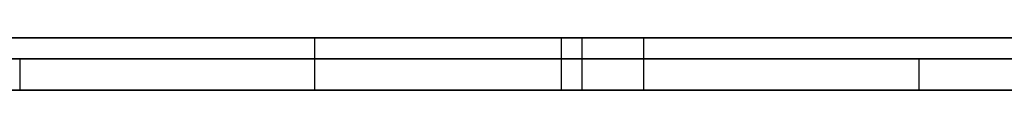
# Model space of a CAD drawing. Extents: x -3.09 to 3.09, y 0 to 2.31.
# Tile 46 of 177: x -2.362838 to -2.35345, y 2.2345 to 2.235. Entities that reach past the tile are written whole.
import ezdxf

# ---------------------------------------------------------------- set-up
doc = ezdxf.new("R2010")
doc.units = 0
doc.layers.get('0').update_dxf_attribs({"linetype": 'CONTINUOUS'})

# ---------------------------------------------------------------- blocks, each defined once
blk = doc.blocks.new('*U1')
at = {"extrusion": (0, 1, 0)}
for p, q in [((3.018, 2.235, -0.83), (-3.018, 2.235, -0.83)), ((-3.018, 2.235, 0.83), (3.018, 2.235, 0.83)), ((-2.798, 2.235, -0.725), (-1.678, 2.235, -0.725)), ((-1.678, 2.235, -0.365), (-2.798, 2.235, -0.365)), ((-2.3894139, 2.235, -0.2792424), (-2.3568915, 2.235, -0.2792424)), ((-2.3574792, 2.235, -0.2040098), (-2.3734466, 2.235, -0.2040098)), ((-2.3576751, 2.235, -0.2654302), (-2.3734466, 2.235, -0.2654302)), ((-2.3734466, 2.235, -0.2176261), (-2.3600262, 2.235, -0.2176261)), ((-1.678, 2.2348, -0.725), (-2.798, 2.2348, -0.725)), ((-2.798, 2.2348, -0.365), (-1.678, 2.2348, -0.365)), ((-2.3542653, 2.2348, -0.5232234), (-2.3943061, 2.2348, -0.5232234)), ((-2.3905102, 2.2348, -0.5401214), (-2.3303877, 2.2348, -0.5401214)), ((-2.3628367, 2.2348, -0.4847745), (-2.3542653, 2.2348, -0.5232234)), ((-2.3943061, 2.2345, -0.5232234), (-2.3542653, 2.2345, -0.5232234)), ((-2.3303877, 2.2345, -0.5401214), (-2.3905102, 2.2345, -0.5401214)), ((-2.3568915, 2.2345, -0.2792424), (-2.3894139, 2.2345, -0.2792424)), ((-2.3734466, 2.2345, -0.2040098), (-2.3574792, 2.2345, -0.2040098)), ((-2.3576751, 2.2345, -0.2654302), (-2.3734466, 2.2345, -0.2654302)), ((-2.3734466, 2.2345, -0.2176261), (-2.3600262, 2.2345, -0.2176261)), ((-2.3542653, 2.2345, -0.5232234), (-2.3628367, 2.2345, -0.4847745))]:
    blk.add_line(p, q, dxfattribs=at)
for p, q in [((3.018, 2.235, -0.83), (-3.018, 2.235, -0.83)), ((-2.798, 2.235, -0.725), (-1.678, 2.235, -0.725)), ((-2.3894139, 2.235, -0.2792424), (-2.3568915, 2.235, -0.2792424)), ((-2.3734466, 2.235, -0.2176261), (-2.3600262, 2.235, -0.2176261)), ((-2.3600262, 2.235, -0.2176261), (-2.3600262, 2.2345, -0.2176261)), ((-2.3600262, 2.235, -0.2176261), (-2.3600262, 2.2345, -0.2176261)), ((-2.3576751, 2.235, -0.2654302), (-2.3576751, 2.2345, -0.2654302)), ((-2.3574792, 2.235, -0.2040098), (-2.3574792, 2.2345, -0.2040098)), ((-2.3568915, 2.235, -0.2792424), (-2.3568915, 2.2345, -0.2792424)), ((-2.3568915, 2.235, -0.2792424), (-2.3568915, 2.2345, -0.2792424)), ((-1.678, 2.2348, -0.725), (-2.798, 2.2348, -0.725)), ((-2.3905102, 2.2348, -0.5401214), (-2.3303877, 2.2348, -0.5401214)), ((-2.3628367, 2.2348, -0.4847745), (-2.3628367, 2.2345, -0.4847745)), ((-2.3303877, 2.2345, -0.5401214), (-2.3905102, 2.2345, -0.5401214)), ((-2.3568915, 2.2345, -0.2792424), (-2.3894139, 2.2345, -0.2792424)), ((-2.3734466, 2.2345, -0.2176261), (-2.3600262, 2.2345, -0.2176261))]:
    blk.add_line(p, q)
at = {"extrusion": (0, 0, -1)}
for p, q in [((-3.018, 2.235, 0.83), (3.018, 2.235, 0.83)), ((-1.678, 2.235, -0.365), (-2.798, 2.235, -0.365)), ((-2.3576751, 2.235, -0.2654302), (-2.3734466, 2.235, -0.2654302)), ((-2.3574792, 2.235, -0.2040098), (-2.3734466, 2.235, -0.2040098)), ((-2.3576751, 2.235, -0.2654302), (-2.3576751, 2.2345, -0.2654302)), ((-2.3574792, 2.235, -0.2040098), (-2.3574792, 2.2345, -0.2040098)), ((-2.798, 2.2348, -0.365), (-1.678, 2.2348, -0.365)), ((-2.3542653, 2.2348, -0.5232234), (-2.3943061, 2.2348, -0.5232234)), ((-2.3542653, 2.2348, -0.5232234), (-2.3542653, 2.2345, -0.5232234)), ((-2.3943061, 2.2345, -0.5232234), (-2.3542653, 2.2345, -0.5232234)), ((-2.3576751, 2.2345, -0.2654302), (-2.3734466, 2.2345, -0.2654302)), ((-2.3734466, 2.2345, -0.2040098), (-2.3574792, 2.2345, -0.2040098))]:
    blk.add_line(p, q, dxfattribs=at)
at = {"extrusion": (0.976041, 0, 0.217589)}
for p, q in [((-2.3628367, 2.2348, -0.4847745), (-2.3542653, 2.2348, -0.5232234)), ((-2.3628367, 2.2348, -0.4847745), (-2.3628367, 2.2345, -0.4847745)), ((-2.3542653, 2.2348, -0.5232234), (-2.3542653, 2.2345, -0.5232234)), ((-2.3542653, 2.2345, -0.5232234), (-2.3628367, 2.2345, -0.4847745))]:
    blk.add_line(p, q, dxfattribs=at)
for points in [[(-2.36003, 2.235, -0.217626), (-2.35982, 2.235, -0.217626), (-2.35962, 2.235, -0.217627), (-2.35942, 2.235, -0.217628), (-2.35922, 2.235, -0.217629), (-2.35902, 2.235, -0.217631), (-2.35882, 2.235, -0.217633), (-2.35862, 2.235, -0.217635), (-2.35843, 2.235, -0.217638), (-2.35823, 2.235, -0.217641), (-2.35803, 2.235, -0.217645), (-2.35784, 2.235, -0.217649), (-2.35765, 2.235, -0.217653), (-2.35745, 2.235, -0.217658), (-2.35726, 2.235, -0.217663), (-2.35707, 2.235, -0.217668), (-2.35688, 2.235, -0.217674), (-2.35669, 2.235, -0.21768), (-2.3565, 2.235, -0.217687), (-2.35631, 2.235, -0.217694), (-2.35612, 2.235, -0.217701), (-2.35594, 2.235, -0.217709), (-2.35575, 2.235, -0.217717), (-2.35557, 2.235, -0.217726), (-2.35538, 2.235, -0.217734), (-2.3552, 2.235, -0.217744), (-2.35501, 2.235, -0.217753), (-2.35483, 2.235, -0.217763), (-2.35465, 2.235, -0.217773), (-2.35447, 2.235, -0.217784), (-2.35429, 2.235, -0.217795), (-2.35411, 2.235, -0.217807), (-2.35393, 2.235, -0.217819), (-2.35376, 2.235, -0.217831), (-2.35358, 2.235, -0.217843), (-2.3534, 2.235, -0.217856)], [(-2.36003, 2.235, -0.217626), (-2.35982, 2.235, -0.217626), (-2.35962, 2.235, -0.217627), (-2.35942, 2.235, -0.217628), (-2.35922, 2.235, -0.217629), (-2.35902, 2.235, -0.217631), (-2.35882, 2.235, -0.217633), (-2.35862, 2.235, -0.217635), (-2.35843, 2.235, -0.217638), (-2.35823, 2.235, -0.217641), (-2.35803, 2.235, -0.217645), (-2.35784, 2.235, -0.217649), (-2.35765, 2.235, -0.217653), (-2.35745, 2.235, -0.217658), (-2.35726, 2.235, -0.217663), (-2.35707, 2.235, -0.217668), (-2.35688, 2.235, -0.217674), (-2.35669, 2.235, -0.21768), (-2.3565, 2.235, -0.217687), (-2.35631, 2.235, -0.217694), (-2.35612, 2.235, -0.217701), (-2.35594, 2.235, -0.217709), (-2.35575, 2.235, -0.217717), (-2.35557, 2.235, -0.217726), (-2.35538, 2.235, -0.217734), (-2.3552, 2.235, -0.217744), (-2.35501, 2.235, -0.217753), (-2.35483, 2.235, -0.217763), (-2.35465, 2.235, -0.217773), (-2.35447, 2.235, -0.217784), (-2.35429, 2.235, -0.217795), (-2.35411, 2.235, -0.217807), (-2.35393, 2.235, -0.217819), (-2.35376, 2.235, -0.217831), (-2.35358, 2.235, -0.217843), (-2.3534, 2.235, -0.217856)], [(-2.35343, 2.235, -0.265338), (-2.35357, 2.235, -0.265344), (-2.35371, 2.235, -0.26535), (-2.35386, 2.235, -0.265356), (-2.354, 2.235, -0.265362), (-2.35415, 2.235, -0.265368), (-2.3543, 2.235, -0.265373), (-2.35445, 2.235, -0.265378), (-2.35459, 2.235, -0.265383), (-2.35474, 2.235, -0.265388), (-2.35489, 2.235, -0.265392), (-2.35504, 2.235, -0.265396), (-2.35519, 2.235, -0.2654), (-2.35534, 2.235, -0.265404), (-2.35549, 2.235, -0.265407), (-2.35564, 2.235, -0.26541), (-2.3558, 2.235, -0.265413), (-2.35595, 2.235, -0.265416), (-2.3561, 2.235, -0.265418), (-2.35626, 2.235, -0.265421), (-2.35641, 2.235, -0.265423), (-2.35657, 2.235, -0.265424), (-2.35673, 2.235, -0.265426), (-2.35688, 2.235, -0.265427), (-2.35704, 2.235, -0.265428), (-2.3572, 2.235, -0.265429), (-2.35736, 2.235, -0.26543), (-2.35752, 2.235, -0.26543), (-2.35768, 2.235, -0.26543)], [(-2.35343, 2.235, -0.265338), (-2.35357, 2.235, -0.265344), (-2.35371, 2.235, -0.26535), (-2.35386, 2.235, -0.265356), (-2.354, 2.235, -0.265362), (-2.35415, 2.235, -0.265368), (-2.3543, 2.235, -0.265373), (-2.35445, 2.235, -0.265378), (-2.35459, 2.235, -0.265383), (-2.35474, 2.235, -0.265388), (-2.35489, 2.235, -0.265392), (-2.35504, 2.235, -0.265396), (-2.35519, 2.235, -0.2654), (-2.35534, 2.235, -0.265404), (-2.35549, 2.235, -0.265407), (-2.35564, 2.235, -0.26541), (-2.3558, 2.235, -0.265413), (-2.35595, 2.235, -0.265416), (-2.3561, 2.235, -0.265418), (-2.35626, 2.235, -0.265421), (-2.35641, 2.235, -0.265423), (-2.35657, 2.235, -0.265424), (-2.35673, 2.235, -0.265426), (-2.35688, 2.235, -0.265427), (-2.35704, 2.235, -0.265428), (-2.3572, 2.235, -0.265429), (-2.35736, 2.235, -0.26543), (-2.35752, 2.235, -0.26543), (-2.35768, 2.235, -0.26543)], [(-2.3533, 2.235, -0.204096), (-2.35356, 2.235, -0.204086), (-2.35381, 2.235, -0.204076), (-2.35407, 2.235, -0.204067), (-2.35432, 2.235, -0.204059), (-2.35458, 2.235, -0.204051), (-2.35484, 2.235, -0.204044), (-2.3551, 2.235, -0.204037), (-2.35536, 2.235, -0.204031), (-2.35562, 2.235, -0.204026), (-2.35588, 2.235, -0.204022), (-2.35615, 2.235, -0.204018), (-2.35641, 2.235, -0.204015), (-2.35668, 2.235, -0.204013), (-2.35694, 2.235, -0.204011), (-2.35721, 2.235, -0.20401), (-2.35748, 2.235, -0.20401)], [(-2.3533, 2.235, -0.204096), (-2.35356, 2.235, -0.204086), (-2.35381, 2.235, -0.204076), (-2.35407, 2.235, -0.204067), (-2.35432, 2.235, -0.204059), (-2.35458, 2.235, -0.204051), (-2.35484, 2.235, -0.204044), (-2.3551, 2.235, -0.204037), (-2.35536, 2.235, -0.204031), (-2.35562, 2.235, -0.204026), (-2.35588, 2.235, -0.204022), (-2.35615, 2.235, -0.204018), (-2.35641, 2.235, -0.204015), (-2.35668, 2.235, -0.204013), (-2.35694, 2.235, -0.204011), (-2.35721, 2.235, -0.20401), (-2.35748, 2.235, -0.20401)], [(-2.35689, 2.235, -0.279242), (-2.35667, 2.235, -0.279242), (-2.35644, 2.235, -0.279242), (-2.35622, 2.235, -0.279241), (-2.35599, 2.235, -0.279239), (-2.35577, 2.235, -0.279237), (-2.35555, 2.235, -0.279235), (-2.35533, 2.235, -0.279233), (-2.35511, 2.235, -0.27923), (-2.35489, 2.235, -0.279226), (-2.35467, 2.235, -0.279223), (-2.35445, 2.235, -0.279218), (-2.35424, 2.235, -0.279214), (-2.35402, 2.235, -0.279209), (-2.3538, 2.235, -0.279203), (-2.35359, 2.235, -0.279198), (-2.35337, 2.235, -0.279192)], [(-2.35689, 2.235, -0.279242), (-2.35667, 2.235, -0.279242), (-2.35644, 2.235, -0.279242), (-2.35622, 2.235, -0.279241), (-2.35599, 2.235, -0.279239), (-2.35577, 2.235, -0.279237), (-2.35555, 2.235, -0.279235), (-2.35533, 2.235, -0.279233), (-2.35511, 2.235, -0.27923), (-2.35489, 2.235, -0.279226), (-2.35467, 2.235, -0.279223), (-2.35445, 2.235, -0.279218), (-2.35424, 2.235, -0.279214), (-2.35402, 2.235, -0.279209), (-2.3538, 2.235, -0.279203), (-2.35359, 2.235, -0.279198), (-2.35337, 2.235, -0.279192)], [(-2.35324, 2.2348, -0.597379), (-2.35352, 2.2348, -0.597464), (-2.3538, 2.2348, -0.597548), (-2.35408, 2.2348, -0.597631), (-2.35437, 2.2348, -0.597713), (-2.35465, 2.2348, -0.597794), (-2.35493, 2.2348, -0.597875), (-2.35522, 2.2348, -0.597954), (-2.3555, 2.2348, -0.598032), (-2.35579, 2.2348, -0.598109), (-2.35607, 2.2348, -0.598185), (-2.35636, 2.2348, -0.59826), (-2.35664, 2.2348, -0.598334), (-2.35693, 2.2348, -0.598407), (-2.35721, 2.2348, -0.598479), (-2.3575, 2.2348, -0.59855), (-2.35779, 2.2348, -0.598619), (-2.35808, 2.2348, -0.598688), (-2.35837, 2.2348, -0.598756), (-2.35865, 2.2348, -0.598823), (-2.35894, 2.2348, -0.598889), (-2.35923, 2.2348, -0.598954), (-2.35952, 2.2348, -0.599017), (-2.35982, 2.2348, -0.59908), (-2.36011, 2.2348, -0.599142), (-2.3604, 2.2348, -0.599203), (-2.36069, 2.2348, -0.599262), (-2.36098, 2.2348, -0.599321), (-2.36128, 2.2348, -0.599379), (-2.36157, 2.2348, -0.599435), (-2.36186, 2.2348, -0.599491), (-2.36216, 2.2348, -0.599545), (-2.36245, 2.2348, -0.599599), (-2.36275, 2.2348, -0.599652), (-2.36304, 2.2348, -0.599703)], [(-2.35324, 2.2348, -0.597379), (-2.35352, 2.2348, -0.597464), (-2.3538, 2.2348, -0.597548), (-2.35408, 2.2348, -0.597631), (-2.35437, 2.2348, -0.597713), (-2.35465, 2.2348, -0.597794), (-2.35493, 2.2348, -0.597875), (-2.35522, 2.2348, -0.597954), (-2.3555, 2.2348, -0.598032), (-2.35579, 2.2348, -0.598109), (-2.35607, 2.2348, -0.598185), (-2.35636, 2.2348, -0.59826), (-2.35664, 2.2348, -0.598334), (-2.35693, 2.2348, -0.598407), (-2.35721, 2.2348, -0.598479), (-2.3575, 2.2348, -0.59855), (-2.35779, 2.2348, -0.598619), (-2.35808, 2.2348, -0.598688), (-2.35837, 2.2348, -0.598756), (-2.35865, 2.2348, -0.598823), (-2.35894, 2.2348, -0.598889), (-2.35923, 2.2348, -0.598954), (-2.35952, 2.2348, -0.599017), (-2.35982, 2.2348, -0.59908), (-2.36011, 2.2348, -0.599142), (-2.3604, 2.2348, -0.599203), (-2.36069, 2.2348, -0.599262), (-2.36098, 2.2348, -0.599321), (-2.36128, 2.2348, -0.599379), (-2.36157, 2.2348, -0.599435), (-2.36186, 2.2348, -0.599491), (-2.36216, 2.2348, -0.599545), (-2.36245, 2.2348, -0.599599), (-2.36275, 2.2348, -0.599652), (-2.36304, 2.2348, -0.599703)], [(-2.36295, 2.2348, -0.616959), (-2.36267, 2.2348, -0.616934), (-2.36239, 2.2348, -0.616909), (-2.36212, 2.2348, -0.616883), (-2.36184, 2.2348, -0.616856), (-2.36157, 2.2348, -0.616828), (-2.36129, 2.2348, -0.6168), (-2.36101, 2.2348, -0.616771), (-2.36074, 2.2348, -0.616741), (-2.36046, 2.2348, -0.616711), (-2.36018, 2.2348, -0.61668), (-2.35991, 2.2348, -0.616648), (-2.35963, 2.2348, -0.616616), (-2.35935, 2.2348, -0.616582), (-2.35908, 2.2348, -0.616549), (-2.3588, 2.2348, -0.616514), (-2.35853, 2.2348, -0.616479), (-2.35825, 2.2348, -0.616443), (-2.35797, 2.2348, -0.616406), (-2.3577, 2.2348, -0.616369), (-2.35742, 2.2348, -0.616331), (-2.35714, 2.2348, -0.616292), (-2.35687, 2.2348, -0.616253), (-2.35659, 2.2348, -0.616212), (-2.35632, 2.2348, -0.616172), (-2.35604, 2.2348, -0.61613), (-2.35576, 2.2348, -0.616088), (-2.35549, 2.2348, -0.616045), (-2.35521, 2.2348, -0.616001), (-2.35494, 2.2348, -0.615957), (-2.35466, 2.2348, -0.615912), (-2.35438, 2.2348, -0.615866), (-2.35411, 2.2348, -0.61582), (-2.35383, 2.2348, -0.615773), (-2.35355, 2.2348, -0.615725), (-2.35328, 2.2348, -0.615676)], [(-2.36295, 2.2348, -0.616959), (-2.36267, 2.2348, -0.616934), (-2.36239, 2.2348, -0.616909), (-2.36212, 2.2348, -0.616883), (-2.36184, 2.2348, -0.616856), (-2.36157, 2.2348, -0.616828), (-2.36129, 2.2348, -0.6168), (-2.36101, 2.2348, -0.616771), (-2.36074, 2.2348, -0.616741), (-2.36046, 2.2348, -0.616711), (-2.36018, 2.2348, -0.61668), (-2.35991, 2.2348, -0.616648), (-2.35963, 2.2348, -0.616616), (-2.35935, 2.2348, -0.616582), (-2.35908, 2.2348, -0.616549), (-2.3588, 2.2348, -0.616514), (-2.35853, 2.2348, -0.616479), (-2.35825, 2.2348, -0.616443), (-2.35797, 2.2348, -0.616406), (-2.3577, 2.2348, -0.616369), (-2.35742, 2.2348, -0.616331), (-2.35714, 2.2348, -0.616292), (-2.35687, 2.2348, -0.616253), (-2.35659, 2.2348, -0.616212), (-2.35632, 2.2348, -0.616172), (-2.35604, 2.2348, -0.61613), (-2.35576, 2.2348, -0.616088), (-2.35549, 2.2348, -0.616045), (-2.35521, 2.2348, -0.616001), (-2.35494, 2.2348, -0.615957), (-2.35466, 2.2348, -0.615912), (-2.35438, 2.2348, -0.615866), (-2.35411, 2.2348, -0.61582), (-2.35383, 2.2348, -0.615773), (-2.35355, 2.2348, -0.615725), (-2.35328, 2.2348, -0.615676)], [(-2.35336, 2.2348, -0.472448), (-2.35348, 2.2348, -0.472399), (-2.3536, 2.2348, -0.47235), (-2.35372, 2.2348, -0.472301), (-2.35384, 2.2348, -0.472253), (-2.35396, 2.2348, -0.472205), (-2.35408, 2.2348, -0.472156), (-2.3542, 2.2348, -0.472108), (-2.35432, 2.2348, -0.47206), (-2.35444, 2.2348, -0.472012), (-2.35456, 2.2348, -0.471964), (-2.35468, 2.2348, -0.471917), (-2.3548, 2.2348, -0.471869), (-2.35491, 2.2348, -0.471822), (-2.35503, 2.2348, -0.471775), (-2.35515, 2.2348, -0.471727), (-2.35527, 2.2348, -0.47168), (-2.35538, 2.2348, -0.471633), (-2.3555, 2.2348, -0.471587), (-2.35562, 2.2348, -0.47154), (-2.35573, 2.2348, -0.471493), (-2.35585, 2.2348, -0.471447), (-2.35596, 2.2348, -0.471401), (-2.35608, 2.2348, -0.471354), (-2.35619, 2.2348, -0.471308), (-2.35631, 2.2348, -0.471262), (-2.35642, 2.2348, -0.471216), (-2.35653, 2.2348, -0.471171), (-2.35665, 2.2348, -0.471125), (-2.35676, 2.2348, -0.47108), (-2.35687, 2.2348, -0.471034), (-2.35699, 2.2348, -0.470989), (-2.3571, 2.2348, -0.470944), (-2.35721, 2.2348, -0.470899), (-2.35732, 2.2348, -0.470854), (-2.35743, 2.2348, -0.470809), (-2.35755, 2.2348, -0.470764), (-2.35766, 2.2348, -0.470719), (-2.35777, 2.2348, -0.470674), (-2.35789, 2.2348, -0.470629), (-2.358, 2.2348, -0.470584), (-2.35812, 2.2348, -0.470539), (-2.35824, 2.2348, -0.470494), (-2.35835, 2.2348, -0.470448), (-2.35847, 2.2348, -0.470403), (-2.35859, 2.2348, -0.470358), (-2.35871, 2.2348, -0.470312), (-2.35883, 2.2348, -0.470267), (-2.35895, 2.2348, -0.470222), (-2.35907, 2.2348, -0.470176), (-2.35919, 2.2348, -0.470131), (-2.35931, 2.2348, -0.470085), (-2.35943, 2.2348, -0.470039), (-2.35956, 2.2348, -0.469994), (-2.35968, 2.2348, -0.469948), (-2.3598, 2.2348, -0.469902), (-2.35993, 2.2348, -0.469857), (-2.36005, 2.2348, -0.469811), (-2.36018, 2.2348, -0.469765), (-2.36031, 2.2348, -0.469719), (-2.36043, 2.2348, -0.469673), (-2.36056, 2.2348, -0.469627), (-2.36069, 2.2348, -0.469581), (-2.36082, 2.2348, -0.469535), (-2.36095, 2.2348, -0.469489), (-2.36108, 2.2348, -0.469443), (-2.36121, 2.2348, -0.469397), (-2.36134, 2.2348, -0.469351), (-2.36147, 2.2348, -0.469304), (-2.36161, 2.2348, -0.469258), (-2.36174, 2.2348, -0.469212), (-2.36187, 2.2348, -0.469165), (-2.36201, 2.2348, -0.469119), (-2.36214, 2.2348, -0.469072), (-2.36228, 2.2348, -0.469026), (-2.36241, 2.2348, -0.468979), (-2.36255, 2.2348, -0.468933), (-2.36269, 2.2348, -0.468886), (-2.36283, 2.2348, -0.46884), (-2.36297, 2.2348, -0.468793)], [(-2.35336, 2.2348, -0.472448), (-2.35348, 2.2348, -0.472399), (-2.3536, 2.2348, -0.47235), (-2.35372, 2.2348, -0.472301), (-2.35384, 2.2348, -0.472253), (-2.35396, 2.2348, -0.472205), (-2.35408, 2.2348, -0.472156), (-2.3542, 2.2348, -0.472108), (-2.35432, 2.2348, -0.47206), (-2.35444, 2.2348, -0.472012), (-2.35456, 2.2348, -0.471964), (-2.35468, 2.2348, -0.471917), (-2.3548, 2.2348, -0.471869), (-2.35491, 2.2348, -0.471822), (-2.35503, 2.2348, -0.471775), (-2.35515, 2.2348, -0.471727), (-2.35527, 2.2348, -0.47168), (-2.35538, 2.2348, -0.471633), (-2.3555, 2.2348, -0.471587), (-2.35562, 2.2348, -0.47154), (-2.35573, 2.2348, -0.471493), (-2.35585, 2.2348, -0.471447), (-2.35596, 2.2348, -0.471401), (-2.35608, 2.2348, -0.471354), (-2.35619, 2.2348, -0.471308), (-2.35631, 2.2348, -0.471262), (-2.35642, 2.2348, -0.471216), (-2.35653, 2.2348, -0.471171), (-2.35665, 2.2348, -0.471125), (-2.35676, 2.2348, -0.47108), (-2.35687, 2.2348, -0.471034), (-2.35699, 2.2348, -0.470989), (-2.3571, 2.2348, -0.470944), (-2.35721, 2.2348, -0.470899), (-2.35732, 2.2348, -0.470854), (-2.35743, 2.2348, -0.470809), (-2.35755, 2.2348, -0.470764), (-2.35766, 2.2348, -0.470719), (-2.35777, 2.2348, -0.470674), (-2.35789, 2.2348, -0.470629), (-2.358, 2.2348, -0.470584), (-2.35812, 2.2348, -0.470539), (-2.35824, 2.2348, -0.470494), (-2.35835, 2.2348, -0.470448), (-2.35847, 2.2348, -0.470403), (-2.35859, 2.2348, -0.470358), (-2.35871, 2.2348, -0.470312), (-2.35883, 2.2348, -0.470267), (-2.35895, 2.2348, -0.470222), (-2.35907, 2.2348, -0.470176), (-2.35919, 2.2348, -0.470131), (-2.35931, 2.2348, -0.470085), (-2.35943, 2.2348, -0.470039), (-2.35956, 2.2348, -0.469994), (-2.35968, 2.2348, -0.469948), (-2.3598, 2.2348, -0.469902), (-2.35993, 2.2348, -0.469857), (-2.36005, 2.2348, -0.469811), (-2.36018, 2.2348, -0.469765), (-2.36031, 2.2348, -0.469719), (-2.36043, 2.2348, -0.469673), (-2.36056, 2.2348, -0.469627), (-2.36069, 2.2348, -0.469581), (-2.36082, 2.2348, -0.469535), (-2.36095, 2.2348, -0.469489), (-2.36108, 2.2348, -0.469443), (-2.36121, 2.2348, -0.469397), (-2.36134, 2.2348, -0.469351), (-2.36147, 2.2348, -0.469304), (-2.36161, 2.2348, -0.469258), (-2.36174, 2.2348, -0.469212), (-2.36187, 2.2348, -0.469165), (-2.36201, 2.2348, -0.469119), (-2.36214, 2.2348, -0.469072), (-2.36228, 2.2348, -0.469026), (-2.36241, 2.2348, -0.468979), (-2.36255, 2.2348, -0.468933), (-2.36269, 2.2348, -0.468886), (-2.36283, 2.2348, -0.46884), (-2.36297, 2.2348, -0.468793)], [(-2.36315, 2.2345, -0.599722), (-2.36271, 2.2345, -0.599645), (-2.36226, 2.2345, -0.599565), (-2.36182, 2.2345, -0.599483), (-2.36138, 2.2345, -0.599399), (-2.36094, 2.2345, -0.599312), (-2.3605, 2.2345, -0.599223), (-2.36006, 2.2345, -0.599132), (-2.35962, 2.2345, -0.599039), (-2.35919, 2.2345, -0.598943), (-2.35875, 2.2345, -0.598845), (-2.35832, 2.2345, -0.598744), (-2.35788, 2.2345, -0.598642), (-2.35745, 2.2345, -0.598537), (-2.35702, 2.2345, -0.598429), (-2.35659, 2.2345, -0.59832), (-2.35616, 2.2345, -0.598208), (-2.35573, 2.2345, -0.598094), (-2.3553, 2.2345, -0.597977), (-2.35487, 2.2345, -0.597858), (-2.35445, 2.2345, -0.597737), (-2.35402, 2.2345, -0.597614), (-2.3536, 2.2345, -0.597488), (-2.35318, 2.2345, -0.59736)], [(-2.36315, 2.2345, -0.599722), (-2.36271, 2.2345, -0.599645), (-2.36226, 2.2345, -0.599565), (-2.36182, 2.2345, -0.599483), (-2.36138, 2.2345, -0.599399), (-2.36094, 2.2345, -0.599312), (-2.3605, 2.2345, -0.599223), (-2.36006, 2.2345, -0.599132), (-2.35962, 2.2345, -0.599039), (-2.35919, 2.2345, -0.598943), (-2.35875, 2.2345, -0.598845), (-2.35832, 2.2345, -0.598744), (-2.35788, 2.2345, -0.598642), (-2.35745, 2.2345, -0.598537), (-2.35702, 2.2345, -0.598429), (-2.35659, 2.2345, -0.59832), (-2.35616, 2.2345, -0.598208), (-2.35573, 2.2345, -0.598094), (-2.3553, 2.2345, -0.597977), (-2.35487, 2.2345, -0.597858), (-2.35445, 2.2345, -0.597737), (-2.35402, 2.2345, -0.597614), (-2.3536, 2.2345, -0.597488), (-2.35318, 2.2345, -0.59736)], [(-2.35309, 2.2345, -0.615643), (-2.3535, 2.2345, -0.615716), (-2.35392, 2.2345, -0.615788), (-2.35434, 2.2345, -0.615858), (-2.35475, 2.2345, -0.615927), (-2.35517, 2.2345, -0.615994), (-2.35558, 2.2345, -0.616059), (-2.356, 2.2345, -0.616123), (-2.35641, 2.2345, -0.616186), (-2.35683, 2.2345, -0.616247), (-2.35724, 2.2345, -0.616306), (-2.35766, 2.2345, -0.616363), (-2.35807, 2.2345, -0.61642), (-2.35849, 2.2345, -0.616474), (-2.3589, 2.2345, -0.616527), (-2.35932, 2.2345, -0.616578), (-2.35974, 2.2345, -0.616628), (-2.36015, 2.2345, -0.616676), (-2.36057, 2.2345, -0.616723), (-2.36098, 2.2345, -0.616768), (-2.3614, 2.2345, -0.616811), (-2.36181, 2.2345, -0.616853), (-2.36223, 2.2345, -0.616893), (-2.36264, 2.2345, -0.616932), (-2.36306, 2.2345, -0.616969)], [(-2.35309, 2.2345, -0.615643), (-2.3535, 2.2345, -0.615716), (-2.35392, 2.2345, -0.615788), (-2.35434, 2.2345, -0.615858), (-2.35475, 2.2345, -0.615927), (-2.35517, 2.2345, -0.615994), (-2.35558, 2.2345, -0.616059), (-2.356, 2.2345, -0.616123), (-2.35641, 2.2345, -0.616186), (-2.35683, 2.2345, -0.616247), (-2.35724, 2.2345, -0.616306), (-2.35766, 2.2345, -0.616363), (-2.35807, 2.2345, -0.61642), (-2.35849, 2.2345, -0.616474), (-2.3589, 2.2345, -0.616527), (-2.35932, 2.2345, -0.616578), (-2.35974, 2.2345, -0.616628), (-2.36015, 2.2345, -0.616676), (-2.36057, 2.2345, -0.616723), (-2.36098, 2.2345, -0.616768), (-2.3614, 2.2345, -0.616811), (-2.36181, 2.2345, -0.616853), (-2.36223, 2.2345, -0.616893), (-2.36264, 2.2345, -0.616932), (-2.36306, 2.2345, -0.616969)], [(-2.36302, 2.2345, -0.468776), (-2.36281, 2.2345, -0.468846), (-2.3626, 2.2345, -0.468916), (-2.3624, 2.2345, -0.468986), (-2.36219, 2.2345, -0.469056), (-2.36199, 2.2345, -0.469126), (-2.36179, 2.2345, -0.469196), (-2.36159, 2.2345, -0.469265), (-2.36139, 2.2345, -0.469335), (-2.36119, 2.2345, -0.469404), (-2.36099, 2.2345, -0.469474), (-2.3608, 2.2345, -0.469543), (-2.3606, 2.2345, -0.469612), (-2.36041, 2.2345, -0.469681), (-2.36022, 2.2345, -0.46975), (-2.36003, 2.2345, -0.469819), (-2.35984, 2.2345, -0.469888), (-2.35965, 2.2345, -0.469957), (-2.35947, 2.2345, -0.470026), (-2.35928, 2.2345, -0.470094), (-2.3591, 2.2345, -0.470163), (-2.35892, 2.2345, -0.470231), (-2.35874, 2.2345, -0.4703), (-2.35856, 2.2345, -0.470368), (-2.35838, 2.2345, -0.470436), (-2.35821, 2.2345, -0.470504), (-2.35803, 2.2345, -0.470572), (-2.35786, 2.2345, -0.47064), (-2.35769, 2.2345, -0.470707), (-2.35752, 2.2345, -0.470775), (-2.35735, 2.2345, -0.470843), (-2.35718, 2.2345, -0.47091), (-2.35701, 2.2345, -0.470978), (-2.35684, 2.2345, -0.471046), (-2.35667, 2.2345, -0.471114), (-2.3565, 2.2345, -0.471183), (-2.35633, 2.2345, -0.471252), (-2.35616, 2.2345, -0.471321), (-2.35599, 2.2345, -0.47139), (-2.35581, 2.2345, -0.47146), (-2.35564, 2.2345, -0.47153), (-2.35547, 2.2345, -0.4716), (-2.35529, 2.2345, -0.471671), (-2.35511, 2.2345, -0.471742), (-2.35494, 2.2345, -0.471813), (-2.35476, 2.2345, -0.471884), (-2.35458, 2.2345, -0.471955), (-2.3544, 2.2345, -0.472027), (-2.35422, 2.2345, -0.472099), (-2.35404, 2.2345, -0.472172), (-2.35386, 2.2345, -0.472245), (-2.35368, 2.2345, -0.472318), (-2.3535, 2.2345, -0.472391), (-2.35331, 2.2345, -0.472464)], [(-2.36302, 2.2345, -0.468776), (-2.36281, 2.2345, -0.468846), (-2.3626, 2.2345, -0.468916), (-2.3624, 2.2345, -0.468986), (-2.36219, 2.2345, -0.469056), (-2.36199, 2.2345, -0.469126), (-2.36179, 2.2345, -0.469196), (-2.36159, 2.2345, -0.469265), (-2.36139, 2.2345, -0.469335), (-2.36119, 2.2345, -0.469404), (-2.36099, 2.2345, -0.469474), (-2.3608, 2.2345, -0.469543), (-2.3606, 2.2345, -0.469612), (-2.36041, 2.2345, -0.469681), (-2.36022, 2.2345, -0.46975), (-2.36003, 2.2345, -0.469819), (-2.35984, 2.2345, -0.469888), (-2.35965, 2.2345, -0.469957), (-2.35947, 2.2345, -0.470026), (-2.35928, 2.2345, -0.470094), (-2.3591, 2.2345, -0.470163), (-2.35892, 2.2345, -0.470231), (-2.35874, 2.2345, -0.4703), (-2.35856, 2.2345, -0.470368), (-2.35838, 2.2345, -0.470436), (-2.35821, 2.2345, -0.470504), (-2.35803, 2.2345, -0.470572), (-2.35786, 2.2345, -0.47064), (-2.35769, 2.2345, -0.470707), (-2.35752, 2.2345, -0.470775), (-2.35735, 2.2345, -0.470843), (-2.35718, 2.2345, -0.47091), (-2.35701, 2.2345, -0.470978), (-2.35684, 2.2345, -0.471046), (-2.35667, 2.2345, -0.471114), (-2.3565, 2.2345, -0.471183), (-2.35633, 2.2345, -0.471252), (-2.35616, 2.2345, -0.471321), (-2.35599, 2.2345, -0.47139), (-2.35581, 2.2345, -0.47146), (-2.35564, 2.2345, -0.47153), (-2.35547, 2.2345, -0.4716), (-2.35529, 2.2345, -0.471671), (-2.35511, 2.2345, -0.471742), (-2.35494, 2.2345, -0.471813), (-2.35476, 2.2345, -0.471884), (-2.35458, 2.2345, -0.471955), (-2.3544, 2.2345, -0.472027), (-2.35422, 2.2345, -0.472099), (-2.35404, 2.2345, -0.472172), (-2.35386, 2.2345, -0.472245), (-2.35368, 2.2345, -0.472318), (-2.3535, 2.2345, -0.472391), (-2.35331, 2.2345, -0.472464)], [(-2.36003, 2.2345, -0.217626), (-2.35972, 2.2345, -0.217627), (-2.35942, 2.2345, -0.217628), (-2.35912, 2.2345, -0.21763), (-2.35882, 2.2345, -0.217633), (-2.35852, 2.2345, -0.217637), (-2.35823, 2.2345, -0.217641), (-2.35793, 2.2345, -0.217647), (-2.35764, 2.2345, -0.217653), (-2.35735, 2.2345, -0.217661), (-2.35706, 2.2345, -0.217669), (-2.35677, 2.2345, -0.217678), (-2.35649, 2.2345, -0.217687), (-2.35621, 2.2345, -0.217698), (-2.35593, 2.2345, -0.217709), (-2.35565, 2.2345, -0.217722), (-2.35537, 2.2345, -0.217735), (-2.35509, 2.2345, -0.217749), (-2.35482, 2.2345, -0.217764), (-2.35455, 2.2345, -0.21778), (-2.35428, 2.2345, -0.217796), (-2.35401, 2.2345, -0.217814), (-2.35374, 2.2345, -0.217832), (-2.35348, 2.2345, -0.217851), (-2.35321, 2.2345, -0.217871)], [(-2.36003, 2.2345, -0.217626), (-2.35972, 2.2345, -0.217627), (-2.35942, 2.2345, -0.217628), (-2.35912, 2.2345, -0.21763), (-2.35882, 2.2345, -0.217633), (-2.35852, 2.2345, -0.217637), (-2.35823, 2.2345, -0.217641), (-2.35793, 2.2345, -0.217647), (-2.35764, 2.2345, -0.217653), (-2.35735, 2.2345, -0.217661), (-2.35706, 2.2345, -0.217669), (-2.35677, 2.2345, -0.217678), (-2.35649, 2.2345, -0.217687), (-2.35621, 2.2345, -0.217698), (-2.35593, 2.2345, -0.217709), (-2.35565, 2.2345, -0.217722), (-2.35537, 2.2345, -0.217735), (-2.35509, 2.2345, -0.217749), (-2.35482, 2.2345, -0.217764), (-2.35455, 2.2345, -0.21778), (-2.35428, 2.2345, -0.217796), (-2.35401, 2.2345, -0.217814), (-2.35374, 2.2345, -0.217832), (-2.35348, 2.2345, -0.217851), (-2.35321, 2.2345, -0.217871)], [(-2.35334, 2.2345, -0.265334), (-2.35356, 2.2345, -0.265344), (-2.35378, 2.2345, -0.265353), (-2.354, 2.2345, -0.265362), (-2.35422, 2.2345, -0.26537), (-2.35444, 2.2345, -0.265378), (-2.35466, 2.2345, -0.265385), (-2.35488, 2.2345, -0.265392), (-2.35511, 2.2345, -0.265398), (-2.35534, 2.2345, -0.265403), (-2.35556, 2.2345, -0.265409), (-2.35579, 2.2345, -0.265413), (-2.35602, 2.2345, -0.265417), (-2.35626, 2.2345, -0.265421), (-2.35649, 2.2345, -0.265424), (-2.35672, 2.2345, -0.265426), (-2.35696, 2.2345, -0.265428), (-2.3572, 2.2345, -0.265429), (-2.35744, 2.2345, -0.26543), (-2.35768, 2.2345, -0.26543)], [(-2.35334, 2.2345, -0.265334), (-2.35356, 2.2345, -0.265344), (-2.35378, 2.2345, -0.265353), (-2.354, 2.2345, -0.265362), (-2.35422, 2.2345, -0.26537), (-2.35444, 2.2345, -0.265378), (-2.35466, 2.2345, -0.265385), (-2.35488, 2.2345, -0.265392), (-2.35511, 2.2345, -0.265398), (-2.35534, 2.2345, -0.265403), (-2.35556, 2.2345, -0.265409), (-2.35579, 2.2345, -0.265413), (-2.35602, 2.2345, -0.265417), (-2.35626, 2.2345, -0.265421), (-2.35649, 2.2345, -0.265424), (-2.35672, 2.2345, -0.265426), (-2.35696, 2.2345, -0.265428), (-2.3572, 2.2345, -0.265429), (-2.35744, 2.2345, -0.26543), (-2.35768, 2.2345, -0.26543)], [(-2.35748, 2.2345, -0.20401), (-2.35708, 2.2345, -0.204011), (-2.35668, 2.2345, -0.204013), (-2.35628, 2.2345, -0.204017), (-2.35588, 2.2345, -0.204022), (-2.35549, 2.2345, -0.204029), (-2.35509, 2.2345, -0.204037), (-2.3547, 2.2345, -0.204047), (-2.35431, 2.2345, -0.204059), (-2.35393, 2.2345, -0.204072), (-2.35355, 2.2345, -0.204086), (-2.35316, 2.2345, -0.204102)], [(-2.35748, 2.2345, -0.20401), (-2.35708, 2.2345, -0.204011), (-2.35668, 2.2345, -0.204013), (-2.35628, 2.2345, -0.204017), (-2.35588, 2.2345, -0.204022), (-2.35549, 2.2345, -0.204029), (-2.35509, 2.2345, -0.204037), (-2.3547, 2.2345, -0.204047), (-2.35431, 2.2345, -0.204059), (-2.35393, 2.2345, -0.204072), (-2.35355, 2.2345, -0.204086), (-2.35316, 2.2345, -0.204102)], [(-2.35326, 2.2345, -0.279188), (-2.35358, 2.2345, -0.279197), (-2.3539, 2.2345, -0.279206), (-2.35423, 2.2345, -0.279214), (-2.35456, 2.2345, -0.27922), (-2.35488, 2.2345, -0.279226), (-2.35521, 2.2345, -0.279231), (-2.35555, 2.2345, -0.279235), (-2.35588, 2.2345, -0.279238), (-2.35622, 2.2345, -0.279241), (-2.35655, 2.2345, -0.279242), (-2.35689, 2.2345, -0.279242)], [(-2.35326, 2.2345, -0.279188), (-2.35358, 2.2345, -0.279197), (-2.3539, 2.2345, -0.279206), (-2.35423, 2.2345, -0.279214), (-2.35456, 2.2345, -0.27922), (-2.35488, 2.2345, -0.279226), (-2.35521, 2.2345, -0.279231), (-2.35555, 2.2345, -0.279235), (-2.35588, 2.2345, -0.279238), (-2.35622, 2.2345, -0.279241), (-2.35655, 2.2345, -0.279242), (-2.35689, 2.2345, -0.279242)]]:
    blk.add_polyline3d(points)

msp = doc.modelspace()

# ---------------------------------------------------------------- block references
msp.add_blockref('*U1', (0, 0))

doc.saveas('drawing.dxf')
